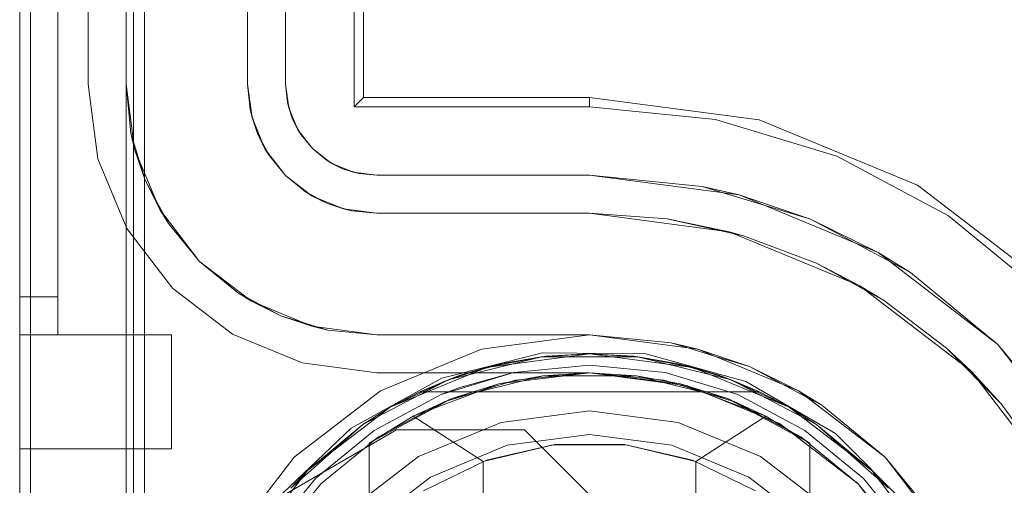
# Model space of a CAD drawing. Extents: x -620 to 300, y 62 to 1112.
# Tile 10 of 226: x -434.069 to -433.81, y 220.242 to 220.364. Entities that reach past the tile are written whole.
import ezdxf

# ---------------------------------------------------------------- set-up
doc = ezdxf.new("R2010")
doc.units = 0
doc.layers.get('0').update_dxf_attribs({"lineweight": 13})

# ---------------------------------------------------------------- blocks, each defined once
blk = doc.blocks.new('Blockreferenz-A06CPVY0L0')
at = {"color": 251, "linetype": 'ByBlock', "lineweight": -2, "ltscale": 0.13, "true_color": 0x636363}
for p, q in [((-434.06887, 223.4715), (-434.06887, 220.1715)), ((-434.03599, 223.4715), (-434.03599, 220.1715)), ((-434.06598, 223.45117), (-434.06598, 220.1935)), ((-433.98087, 220.3415), (-433.98087, 223.3015)), ((-433.97834, 220.34403), (-433.97834, 223.29896)), ((-434.05087, 220.3475), (-434.05087, 223.2955)), ((-434.05087, 223.2955), (-434.05087, 220.3475)), ((-433.99887, 220.3475), (-433.99887, 223.2955)), ((-433.99887, 223.2955), (-433.99887, 220.3475)), ((-434.04828, 220.32783), (-434.05087, 220.3475)), ((-434.05087, 220.3475), (-434.04828, 220.32783)), ((-434.05087, 220.3475), (-434.05087, 220.3475)), ((-433.99887, 220.3475), (-433.9984, 220.34281)), ((-433.99805, 220.34128), (-433.99887, 220.3475)), ((-433.9984, 220.34281), (-433.99887, 220.3475)), ((-433.99887, 220.3475), (-433.99887, 220.3475)), ((-433.97834, 220.34403), (-433.98087, 220.3415)), ((-433.91887, 220.34403), (-433.97834, 220.34403)), ((-433.87421, 220.33815), (-433.91887, 220.34403)), ((-433.91887, 220.34403), (-433.91887, 220.3415)), ((-433.9984, 220.34281), (-433.99805, 220.34128)), ((-433.99704, 220.33831), (-433.9984, 220.34281)), ((-433.91887, 220.3415), (-433.98087, 220.3415)), ((-433.8857, 220.33823), (-433.91887, 220.3415)), ((-433.99565, 220.3355), (-433.99805, 220.34128)), ((-433.99805, 220.34128), (-433.99704, 220.33831)), ((-433.99704, 220.33831), (-433.99565, 220.3355)), ((-433.99482, 220.33416), (-433.99704, 220.33831)), ((-433.85381, 220.32856), (-433.8857, 220.33823)), ((-433.8326, 220.32091), (-433.87421, 220.33815)), ((-433.99184, 220.33053), (-433.99565, 220.3355)), ((-433.99565, 220.3355), (-433.99482, 220.33416)), ((-433.99482, 220.33416), (-433.99184, 220.33053)), ((-433.99184, 220.33053), (-433.99482, 220.33416)), ((-433.98687, 220.32671), (-433.99184, 220.33053)), ((-433.99184, 220.33053), (-433.9882, 220.32754)), ((-433.9882, 220.32754), (-433.99184, 220.33053)), ((-433.82442, 220.31285), (-433.85381, 220.32856)), ((-434.04068, 220.3095), (-434.04828, 220.32783)), ((-434.04828, 220.32783), (-434.04068, 220.3095)), ((-433.9882, 220.32754), (-433.98687, 220.32671)), ((-433.98405, 220.32532), (-433.9882, 220.32754)), ((-433.98687, 220.32671), (-433.98405, 220.32532)), ((-433.98108, 220.32431), (-433.98687, 220.32671)), ((-433.98405, 220.32532), (-433.98108, 220.32431)), ((-433.97955, 220.32396), (-433.98405, 220.32532)), ((-433.97487, 220.3235), (-433.98108, 220.32431)), ((-433.98108, 220.32431), (-433.97955, 220.32396)), ((-433.97955, 220.32396), (-433.97487, 220.3235)), ((-433.97487, 220.3235), (-433.97955, 220.32396)), ((-433.91887, 220.3235), (-433.97487, 220.3235)), ((-433.97487, 220.3235), (-433.91887, 220.3235)), ((-433.97487, 220.3235), (-433.97487, 220.3235)), ((-433.88921, 220.32058), (-433.91887, 220.3235)), ((-433.91887, 220.3235), (-433.87953, 220.31832)), ((-433.91887, 220.3235), (-433.91887, 220.3235)), ((-433.79687, 220.29349), (-433.8326, 220.32091)), ((-433.87953, 220.31832), (-433.88921, 220.32058)), ((-433.88921, 220.32058), (-433.8607, 220.31193)), ((-433.8607, 220.31193), (-433.87953, 220.31832)), ((-433.87953, 220.31832), (-433.84287, 220.30313)), ((-433.79866, 220.2917), (-433.82442, 220.31285)), ((-433.84287, 220.30313), (-433.8607, 220.31193)), ((-433.8607, 220.31193), (-433.83442, 220.29788)), ((-434.02861, 220.29376), (-434.04068, 220.3095)), ((-434.04068, 220.3095), (-434.02861, 220.29376)), ((-433.83442, 220.29788), (-433.84287, 220.30313)), ((-433.84287, 220.30313), (-433.81139, 220.27898)), ((-433.81139, 220.27898), (-433.83442, 220.29788)), ((-434.01287, 220.28168), (-434.02861, 220.29376)), ((-434.02861, 220.29376), (-434.01287, 220.28168)), ((-433.99454, 220.27409), (-434.01287, 220.28168)), ((-434.01287, 220.28168), (-433.99454, 220.27409)), ((-433.91887, 220.2815), (-433.94734, 220.27775)), ((-433.8904, 220.27775), (-433.91887, 220.2815)), ((-433.94734, 220.27775), (-433.97387, 220.26676)), ((-433.93129, 220.27676), (-433.95774, 220.27011)), ((-433.90403, 220.27645), (-433.93129, 220.27676)), ((-433.86387, 220.26676), (-433.8904, 220.27775)), ((-433.79248, 220.25594), (-433.81139, 220.27898)), ((-433.81139, 220.27898), (-433.78723, 220.2475)), ((-433.97487, 220.2715), (-433.99454, 220.27409)), ((-433.99454, 220.27409), (-433.97487, 220.2715)), ((-433.87774, 220.26919), (-433.90403, 220.27645)), ((-433.97487, 220.2715), (-433.97487, 220.2715)), ((-433.91887, 220.2715), (-433.97487, 220.2715)), ((-433.97487, 220.2715), (-433.91887, 220.2715)), ((-433.91887, 220.2715), (-433.91887, 220.2715)), ((-433.91887, 220.2715), (-433.89298, 220.26809)), ((-433.89298, 220.26809), (-433.91887, 220.2715)), ((-433.95774, 220.27011), (-433.98161, 220.25693)), ((-433.85418, 220.25547), (-433.87774, 220.26919)), ((-433.97387, 220.26676), (-433.99665, 220.24928)), ((-433.89298, 220.26809), (-433.86887, 220.2581)), ((-433.86887, 220.2581), (-433.89298, 220.26809)), ((-433.84108, 220.24928), (-433.86387, 220.26676)), ((-433.98161, 220.25693), (-434.00133, 220.23809)), ((-434.00133, 220.23809), (-433.96967, 220.25649)), ((-434.00133, 220.23809), (-433.96967, 220.25649)), ((-433.96967, 220.25649), (-433.93598, 220.25649)), ((-433.96967, 220.25649), (-433.93598, 220.25649)), ((-433.96967, 220.25649), (-433.96967, 220.25649)), ((-433.93598, 220.25649), (-433.90918, 220.2297)), ((-433.93598, 220.25649), (-433.90918, 220.2297)), ((-433.93598, 220.25649), (-433.93598, 220.25649)), ((-433.86887, 220.2581), (-433.84816, 220.24221)), ((-433.84816, 220.24221), (-433.86887, 220.2581)), ((-433.83489, 220.23618), (-433.85418, 220.25547)), ((-433.99665, 220.24928), (-434.01413, 220.2265)), ((-433.8236, 220.2265), (-433.84108, 220.24928)), ((-433.84816, 220.24221), (-433.83226, 220.2215)), ((-433.83226, 220.2215), (-433.84816, 220.24221))]:
    blk.add_line(p, q, dxfattribs=at)
blk = doc.blocks.new('Blockreferenz-A06CPVY4L0')
at = {"color": 0, "linetype": 'ByBlock', "lineweight": -2, "ltscale": 0.13}
for p, q in [((-433.95613, 220.26966), (-433.93153, 220.27573)), ((-433.93153, 220.27573), (-433.95613, 220.26966)), ((-433.95289, 220.27083), (-433.94178, 220.27397)), ((-433.94604, 220.27292), (-433.91887, 220.2765)), ((-433.91887, 220.2765), (-433.94604, 220.27292)), ((-433.93153, 220.27573), (-433.94604, 220.27292)), ((-433.94178, 220.27397), (-433.94604, 220.27292)), ((-433.94178, 220.27397), (-433.94428, 220.27326)), ((-433.93039, 220.27586), (-433.94178, 220.27397)), ((-433.93039, 220.27586), (-433.94178, 220.27397)), ((-433.93153, 220.27573), (-433.94178, 220.27397)), ((-433.91887, 220.2765), (-433.93153, 220.27573)), ((-433.93039, 220.27586), (-433.93153, 220.27573)), ((-433.93153, 220.27573), (-433.9062, 220.27573)), ((-433.9062, 220.27573), (-433.93153, 220.27573)), ((-433.91887, 220.2765), (-433.93039, 220.27586)), ((-433.91887, 220.2765), (-433.93039, 220.27586)), ((-433.90734, 220.27586), (-433.91887, 220.2765)), ((-433.9062, 220.27573), (-433.91887, 220.2765)), ((-433.91887, 220.2765), (-433.89169, 220.27292)), ((-433.90734, 220.27586), (-433.91887, 220.2765)), ((-433.89169, 220.27292), (-433.91887, 220.2765)), ((-433.9062, 220.27573), (-433.90734, 220.27586)), ((-433.89595, 220.27397), (-433.90734, 220.27586)), ((-433.89595, 220.27397), (-433.90734, 220.27586)), ((-433.89595, 220.27397), (-433.9062, 220.27573)), ((-433.9062, 220.27573), (-433.8816, 220.26966)), ((-433.89169, 220.27292), (-433.9062, 220.27573)), ((-433.8816, 220.26966), (-433.9062, 220.27573)), ((-433.89595, 220.27397), (-433.88484, 220.27083)), ((-433.89169, 220.27292), (-433.89595, 220.27397)), ((-433.89345, 220.27326), (-433.89595, 220.27397)), ((-433.97137, 220.26243), (-433.94604, 220.27292)), ((-433.94604, 220.27292), (-433.97137, 220.26243)), ((-433.94604, 220.27292), (-433.95613, 220.26966)), ((-433.94604, 220.27292), (-433.95289, 220.27083)), ((-433.94986, 220.27169), (-433.95289, 220.27083)), ((-433.94428, 220.27326), (-433.94986, 220.27169)), ((-433.91887, 220.2715), (-433.94276, 220.2686)), ((-433.91887, 220.2715), (-433.93121, 220.27073)), ((-433.90652, 220.27073), (-433.91887, 220.2715)), ((-433.89497, 220.2686), (-433.91887, 220.2715)), ((-433.88787, 220.27169), (-433.89345, 220.27326)), ((-433.88484, 220.27083), (-433.89169, 220.27292)), ((-433.8816, 220.26966), (-433.89169, 220.27292)), ((-433.89169, 220.27292), (-433.86637, 220.26243)), ((-433.86637, 220.26243), (-433.89169, 220.27292)), ((-433.88484, 220.27083), (-433.88787, 220.27169)), ((-433.97856, 220.25787), (-433.95613, 220.26966)), ((-433.95613, 220.26966), (-433.97856, 220.25787)), ((-433.95613, 220.26966), (-433.97137, 220.26243)), ((-433.95289, 220.27083), (-433.96359, 220.2665)), ((-433.95289, 220.27083), (-433.96359, 220.2665)), ((-433.95613, 220.26966), (-433.96359, 220.2665)), ((-433.95289, 220.27083), (-433.95613, 220.26966)), ((-433.93121, 220.27073), (-433.95514, 220.26468)), ((-433.93121, 220.27073), (-433.94276, 220.2686)), ((-433.90652, 220.27073), (-433.93121, 220.27073)), ((-433.88259, 220.26468), (-433.90652, 220.27073)), ((-433.89497, 220.2686), (-433.90652, 220.27073)), ((-433.8816, 220.26966), (-433.88484, 220.27083)), ((-433.87414, 220.2665), (-433.88484, 220.27083)), ((-433.87414, 220.2665), (-433.88484, 220.27083)), ((-433.87414, 220.2665), (-433.8816, 220.26966)), ((-433.8816, 220.26966), (-433.85917, 220.25787)), ((-433.86637, 220.26243), (-433.8816, 220.26966)), ((-433.85917, 220.25787), (-433.8816, 220.26966)), ((-433.96359, 220.2665), (-433.97137, 220.26243)), ((-433.94276, 220.2686), (-433.96527, 220.26008)), ((-433.96359, 220.2665), (-433.87414, 220.2665)), ((-433.96359, 220.2665), (-433.96359, 220.2665)), ((-433.96359, 220.2665), (-433.87414, 220.2665)), ((-433.94276, 220.2686), (-433.95514, 220.26468)), ((-433.88259, 220.26468), (-433.89497, 220.2686)), ((-433.87247, 220.26008), (-433.89497, 220.2686)), ((-433.86637, 220.26243), (-433.87414, 220.2665)), ((-433.87414, 220.2665), (-433.87414, 220.2665)), ((-433.95514, 220.26468), (-433.97687, 220.25296)), ((-433.95514, 220.26468), (-433.96527, 220.26008)), ((-433.86087, 220.25296), (-433.88259, 220.26468)), ((-433.87247, 220.26008), (-433.88259, 220.26468)), ((-433.99311, 220.24574), (-433.97137, 220.26243)), ((-433.97137, 220.26243), (-433.99311, 220.24574)), ((-433.97137, 220.26243), (-433.97856, 220.25787)), ((-433.97137, 220.26243), (-433.97856, 220.25787)), ((-433.85917, 220.25787), (-433.86637, 220.26243)), ((-433.85917, 220.25787), (-433.86637, 220.26243)), ((-433.86637, 220.26243), (-433.84462, 220.24574)), ((-433.84462, 220.24574), (-433.86637, 220.26243)), ((-433.96527, 220.26008), (-433.97687, 220.25296)), ((-433.97687, 220.25296), (-433.96527, 220.26008)), ((-433.96527, 220.26008), (-433.94687, 220.24814)), ((-433.89087, 220.24814), (-433.87247, 220.26008)), ((-433.86087, 220.25296), (-433.87247, 220.26008)), ((-433.86087, 220.25296), (-433.87247, 220.26008)), ((-433.99752, 220.24106), (-433.97856, 220.25787)), ((-433.97856, 220.25787), (-433.99752, 220.24106)), ((-433.97856, 220.25787), (-433.99311, 220.24574)), ((-433.97856, 220.25787), (-433.99311, 220.24574)), ((-433.85917, 220.25787), (-433.84022, 220.24106)), ((-433.84462, 220.24574), (-433.85917, 220.25787)), ((-433.84462, 220.24574), (-433.85917, 220.25787)), ((-433.84022, 220.24106), (-433.85917, 220.25787)), ((-433.97687, 220.25296), (-433.97687, 220.22889)), ((-433.97687, 220.09003), (-433.97687, 220.25296)), ((-433.97687, 220.25296), (-433.97687, 220.25296)), ((-433.94687, 220.24814), (-433.92837, 220.25254)), ((-433.92806, 220.25258), (-433.94599, 220.24846)), ((-433.92837, 220.25254), (-433.90936, 220.25254)), ((-433.90967, 220.25258), (-433.92806, 220.25258)), ((-433.89174, 220.24846), (-433.90967, 220.25258)), ((-433.90936, 220.25254), (-433.89087, 220.24814)), ((-433.86087, 220.22889), (-433.86087, 220.25296)), ((-433.86087, 220.25296), (-433.86087, 220.25296)), ((-433.86087, 220.25296), (-433.86087, 220.09003)), ((-433.94599, 220.24846), (-433.96254, 220.24043)), ((-433.94687, 220.24814), (-433.94687, 220.09485)), ((-433.8752, 220.24043), (-433.89174, 220.24846)), ((-433.89087, 220.09485), (-433.89087, 220.24814)), ((-434.0098, 220.224), (-433.99311, 220.24574)), ((-433.99311, 220.24574), (-434.0098, 220.224)), ((-433.99311, 220.24574), (-433.99752, 220.24106)), ((-433.99311, 220.24574), (-433.99752, 220.24106)), ((-433.84022, 220.24106), (-433.84462, 220.24574)), ((-433.84022, 220.24106), (-433.84462, 220.24574)), ((-433.84462, 220.24574), (-433.82793, 220.224)), ((-433.82793, 220.224), (-433.84462, 220.24574))]:
    blk.add_line(p, q, dxfattribs=at)
blk = doc.blocks.new('Blockreferenz-A06CPVY8L0')
at = {"color": 9, "linetype": 'ByBlock', "lineweight": -2, "ltscale": 0.13, "true_color": 0xc1c9c4}
for p, q in [((-434.06887, 223.4715), (-434.06887, 220.1715)), ((-434.06887, 220.1715), (-434.06887, 223.4715)), ((-434.04087, 220.1715), (-434.04087, 223.4715)), ((-434.06887, 220.2915), (-434.06887, 223.3515)), ((-434.05887, 220.2915), (-434.05887, 223.3515)), ((-434.04087, 223.2955), (-434.04087, 220.3475)), ((-434.00887, 220.3475), (-434.00887, 223.2955)), ((-434.06887, 221.8215), (-434.06887, 220.2915)), ((-434.06887, 221.8215), (-434.06887, 220.2815)), ((-434.06887, 220.2815), (-434.06887, 221.8215)), ((-434.05887, 220.2915), (-434.05887, 221.8215)), ((-434.05887, 220.2815), (-434.05887, 221.8215)), ((-434.05887, 221.8215), (-434.05887, 220.2815)), ((-434.03887, 220.1715), (-434.03887, 221.5215)), ((-434.00887, 220.4115), (-434.00887, 220.3475)), ((-434.04087, 220.3475), (-434.03862, 220.33041)), ((-434.04087, 220.3475), (-434.0396, 220.33462)), ((-434.04087, 220.3475), (-434.04087, 220.1715)), ((-434.0396, 220.33462), (-434.04087, 220.3475)), ((-434.04087, 220.3475), (-434.04087, 220.3475)), ((-434.00771, 220.3387), (-434.00887, 220.3475)), ((-434.00887, 220.3475), (-434.00821, 220.34086)), ((-434.00887, 220.3475), (-434.00887, 220.3475)), ((-434.00782, 220.33958), (-434.00821, 220.34086)), ((-434.00821, 220.34086), (-434.00771, 220.3387)), ((-434.00714, 220.33732), (-434.00782, 220.33958)), ((-434.00771, 220.3387), (-434.00628, 220.33448)), ((-434.00431, 220.3305), (-434.00771, 220.3387)), ((-434.00628, 220.33448), (-434.00714, 220.33732)), ((-434.0396, 220.33462), (-434.03862, 220.33041)), ((-434.03584, 220.32224), (-434.0396, 220.33462)), ((-434.00488, 220.33187), (-434.00628, 220.33448)), ((-434.00628, 220.33448), (-434.00431, 220.3305)), ((-434.00377, 220.32979), (-434.00488, 220.33187)), ((-434.03862, 220.33041), (-434.03202, 220.3145)), ((-434.03862, 220.33041), (-434.03584, 220.32224)), ((-434.00431, 220.3305), (-434.00314, 220.32861)), ((-433.99891, 220.32345), (-434.00431, 220.3305)), ((-434.00314, 220.32861), (-434.00377, 220.32979)), ((-434.00314, 220.32861), (-433.99891, 220.32345)), ((-433.99187, 220.31805), (-433.99891, 220.32345)), ((-433.99891, 220.32345), (-433.99376, 220.31923)), ((-434.03584, 220.32224), (-434.03202, 220.3145)), ((-434.02974, 220.31083), (-434.03584, 220.32224)), ((-433.99257, 220.31859), (-433.99376, 220.31923)), ((-433.99376, 220.31923), (-433.99187, 220.31805)), ((-433.99049, 220.31748), (-433.99257, 220.31859)), ((-433.99187, 220.31805), (-433.98788, 220.31608)), ((-433.98367, 220.31465), (-433.99187, 220.31805)), ((-433.98788, 220.31608), (-433.99049, 220.31748)), ((-433.98504, 220.31522), (-433.98788, 220.31608)), ((-433.98788, 220.31608), (-433.98367, 220.31465)), ((-434.03202, 220.3145), (-434.02154, 220.30083)), ((-434.03202, 220.3145), (-434.02974, 220.31083)), ((-433.98278, 220.31454), (-433.98504, 220.31522)), ((-433.98367, 220.31465), (-433.9815, 220.31415)), ((-433.97487, 220.3135), (-433.98367, 220.31465)), ((-433.9815, 220.31415), (-433.98278, 220.31454)), ((-433.9815, 220.31415), (-433.97487, 220.3135)), ((-433.91887, 220.3135), (-433.97487, 220.3135)), ((-433.97487, 220.3135), (-433.91887, 220.3135)), ((-433.97487, 220.3135), (-433.97487, 220.3135)), ((-433.91887, 220.3135), (-433.88211, 220.30866)), ((-433.89841, 220.31201), (-433.91887, 220.3135)), ((-433.91887, 220.3135), (-433.89841, 220.31201)), ((-433.91887, 220.3135), (-433.91887, 220.3135)), ((-434.02974, 220.31083), (-434.02154, 220.30083)), ((-434.02154, 220.30083), (-434.02974, 220.31083)), ((-433.88211, 220.30866), (-433.89841, 220.31201)), ((-433.89841, 220.31201), (-433.87837, 220.3076)), ((-433.88211, 220.30866), (-433.84787, 220.29447)), ((-433.87837, 220.3076), (-433.88211, 220.30866)), ((-433.85918, 220.30034), (-433.87837, 220.3076)), ((-434.02154, 220.30083), (-434.00787, 220.29034)), ((-434.02154, 220.30083), (-434.01153, 220.29262)), ((-434.01153, 220.29262), (-434.02154, 220.30083)), ((-433.84787, 220.29447), (-433.85918, 220.30034)), ((-433.85918, 220.30034), (-433.84124, 220.2904)), ((-434.01153, 220.29262), (-434.00787, 220.29034)), ((-434.00012, 220.28652), (-434.01153, 220.29262)), ((-433.84124, 220.2904), (-433.84787, 220.29447)), ((-433.84787, 220.29447), (-433.81846, 220.2719)), ((-434.06887, 220.2915), (-434.06887, 220.28954)), ((-434.06387, 220.2915), (-434.06887, 220.2915)), ((-434.06387, 220.2915), (-434.06887, 220.2915)), ((-434.06887, 220.28891), (-434.06887, 220.2915)), ((-434.06887, 220.28954), (-434.06887, 220.28767)), ((-434.05887, 220.2915), (-434.06387, 220.2915)), ((-434.05887, 220.2915), (-434.06387, 220.2915)), ((-434.05887, 220.28954), (-434.05887, 220.2915)), ((-434.05887, 220.28954), (-434.05887, 220.2915)), ((-434.05887, 220.28767), (-434.05887, 220.28954)), ((-434.05887, 220.28767), (-434.05887, 220.28954)), ((-434.00787, 220.29034), (-433.99195, 220.28374)), ((-434.00787, 220.29034), (-434.00012, 220.28652)), ((-433.82492, 220.27797), (-433.84124, 220.2904)), ((-434.06887, 220.2865), (-434.06887, 220.28891)), ((-434.06887, 220.28767), (-434.06887, 220.28594)), ((-434.05887, 220.28594), (-434.05887, 220.28767)), ((-434.05887, 220.28594), (-434.05887, 220.28767)), ((-434.06887, 220.28442), (-434.06887, 220.2865)), ((-434.06887, 220.28594), (-434.06887, 220.28442)), ((-434.06887, 220.28442), (-434.06887, 220.28318)), ((-434.06887, 220.28284), (-434.06887, 220.28442)), ((-434.05887, 220.28442), (-434.05887, 220.28594)), ((-434.05887, 220.28442), (-434.05887, 220.28594)), ((-434.05887, 220.28318), (-434.05887, 220.28442)), ((-434.05887, 220.28318), (-434.05887, 220.28442)), ((-434.00012, 220.28652), (-433.99195, 220.28374)), ((-433.98774, 220.28276), (-434.00012, 220.28652)), ((-434.06887, 220.28318), (-434.06887, 220.28226)), ((-434.06887, 220.28184), (-434.06887, 220.28284)), ((-434.06887, 220.28226), (-434.06887, 220.28169)), ((-434.06887, 220.2815), (-434.06887, 220.28184)), ((-434.05887, 220.28226), (-434.05887, 220.28318)), ((-434.05887, 220.28226), (-434.05887, 220.28318)), ((-434.05887, 220.28169), (-434.05887, 220.28226)), ((-434.05887, 220.28169), (-434.05887, 220.28226)), ((-433.99195, 220.28374), (-433.97487, 220.2815)), ((-433.99195, 220.28374), (-433.98774, 220.28276)), ((-433.98774, 220.28276), (-433.97487, 220.2815)), ((-433.97487, 220.2815), (-433.98774, 220.28276)), ((-434.06887, 220.28169), (-434.06887, 220.2815)), ((-434.06887, 220.2815), (-434.06387, 220.2815)), ((-434.06887, 220.2815), (-434.05887, 220.2815)), ((-434.06887, 220.2815), (-434.06887, 220.27373)), ((-434.06387, 220.2815), (-434.06887, 220.2815)), ((-434.06887, 220.2815), (-434.06887, 220.2815)), ((-434.06887, 220.27373), (-434.06887, 220.2815)), ((-434.06887, 220.2815), (-434.05887, 220.2815)), ((-434.06387, 220.2815), (-434.05887, 220.2815)), ((-434.05887, 220.2815), (-434.06387, 220.2815)), ((-434.05887, 220.2815), (-434.05887, 220.28169)), ((-434.05887, 220.2815), (-434.05887, 220.28169)), ((-434.02887, 220.2815), (-434.05887, 220.2815)), ((-434.05887, 220.2815), (-434.05887, 220.2815)), ((-434.05887, 220.2815), (-434.05887, 220.2815)), ((-434.05887, 220.2815), (-434.05887, 220.2815)), ((-434.05887, 220.2815), (-434.05887, 220.2815)), ((-434.05887, 220.2815), (-434.05887, 220.2815)), ((-434.02887, 220.2815), (-434.05887, 220.2815)), ((-434.05887, 220.2815), (-434.05887, 220.2815)), ((-434.02887, 220.27373), (-434.02887, 220.2815)), ((-434.02887, 220.27373), (-434.02887, 220.2815)), ((-434.02887, 220.2815), (-434.02887, 220.2815)), ((-433.97487, 220.2815), (-433.91887, 220.2815)), ((-433.9579, 220.2815), (-433.97487, 220.2815)), ((-433.97487, 220.2815), (-433.97487, 220.2815)), ((-433.93877, 220.2815), (-433.9579, 220.2815)), ((-433.91887, 220.2815), (-433.93877, 220.2815)), ((-433.91887, 220.2815), (-433.8904, 220.27775)), ((-433.89741, 220.27938), (-433.91887, 220.2815)), ((-433.91887, 220.2815), (-433.91887, 220.2815)), ((-433.89741, 220.27938), (-433.89326, 220.27812)), ((-433.8904, 220.27775), (-433.89741, 220.27938)), ((-433.89326, 220.27812), (-433.88596, 220.27591)), ((-433.8904, 220.27775), (-433.86387, 220.26676)), ((-433.87677, 220.27312), (-433.8904, 220.27775)), ((-433.81846, 220.2719), (-433.82492, 220.27797)), ((-433.82492, 220.27797), (-433.81056, 220.26333)), ((-433.88596, 220.27591), (-433.87677, 220.27312)), ((-434.06887, 220.27373), (-434.06887, 220.2665)), ((-434.06887, 220.2665), (-434.06887, 220.27373)), ((-434.02887, 220.2665), (-434.02887, 220.27373)), ((-434.02887, 220.2665), (-434.02887, 220.27373)), ((-433.93877, 220.27154), (-433.9579, 220.26573)), ((-433.93877, 220.27154), (-433.95298, 220.26762)), ((-433.95298, 220.26762), (-433.93877, 220.27154)), ((-433.91887, 220.2735), (-433.93877, 220.27154)), ((-433.93877, 220.27154), (-433.91887, 220.2735)), ((-433.91887, 220.2715), (-433.93838, 220.26957)), ((-433.89897, 220.27154), (-433.91887, 220.2735)), ((-433.91887, 220.2735), (-433.89897, 220.27154)), ((-433.89936, 220.26957), (-433.91887, 220.2715)), ((-433.87983, 220.26573), (-433.89897, 220.27154)), ((-433.89897, 220.27154), (-433.87983, 220.26573)), ((-433.86387, 220.26676), (-433.87677, 220.27312)), ((-433.87677, 220.27312), (-433.8683, 220.2686)), ((-433.81056, 220.26333), (-433.81846, 220.2719)), ((-433.81846, 220.2719), (-433.79589, 220.2425)), ((-433.93838, 220.26957), (-433.95713, 220.26388)), ((-433.8806, 220.26388), (-433.89936, 220.26957)), ((-434.06887, 220.2665), (-434.06887, 220.26028)), ((-434.06887, 220.26028), (-434.06887, 220.2665)), ((-434.02887, 220.26028), (-434.02887, 220.2665)), ((-434.02887, 220.26028), (-434.02887, 220.2665)), ((-433.95298, 220.26762), (-433.9579, 220.26573)), ((-433.9579, 220.26573), (-433.95298, 220.26762)), ((-433.8683, 220.2686), (-433.86157, 220.265)), ((-433.86387, 220.26676), (-433.84108, 220.24928)), ((-433.85775, 220.26296), (-433.86387, 220.26676)), ((-433.9579, 220.26573), (-433.97553, 220.25631)), ((-433.97553, 220.25631), (-433.9579, 220.26573)), ((-433.95713, 220.26388), (-433.97442, 220.25464)), ((-433.86331, 220.25464), (-433.8806, 220.26388)), ((-433.8622, 220.25631), (-433.87983, 220.26573)), ((-433.87983, 220.26573), (-433.8622, 220.25631)), ((-433.86157, 220.265), (-433.85775, 220.26296)), ((-433.94216, 220.25843), (-433.91887, 220.2615)), ((-433.91887, 220.2615), (-433.94216, 220.25843)), ((-433.91887, 220.2615), (-433.89557, 220.25843)), ((-433.89557, 220.25843), (-433.91887, 220.2615)), ((-433.84108, 220.24928), (-433.85775, 220.26296)), ((-433.79845, 220.24676), (-433.81056, 220.26333)), ((-434.06887, 220.26028), (-434.06887, 220.25551)), ((-434.06887, 220.25551), (-434.06887, 220.26028)), ((-434.02887, 220.25551), (-434.02887, 220.26028)), ((-434.02887, 220.25551), (-434.02887, 220.26028)), ((-433.96387, 220.24944), (-433.94216, 220.25843)), ((-433.94216, 220.25843), (-433.96387, 220.24944)), ((-433.89557, 220.25843), (-433.87387, 220.24944)), ((-433.87387, 220.24944), (-433.89557, 220.25843)), ((-433.97553, 220.25631), (-433.99099, 220.24362)), ((-433.99099, 220.24362), (-433.97553, 220.25631)), ((-433.84674, 220.24362), (-433.8622, 220.25631)), ((-433.8622, 220.25631), (-433.84674, 220.24362)), ((-434.06887, 220.25551), (-434.06887, 220.25252)), ((-434.06887, 220.25252), (-434.06887, 220.25551)), ((-434.02887, 220.25252), (-434.02887, 220.25551)), ((-434.02887, 220.25252), (-434.02887, 220.25551)), ((-433.97442, 220.25464), (-433.98958, 220.24221)), ((-433.91887, 220.25526), (-433.94054, 220.2524)), ((-433.94054, 220.2524), (-433.91887, 220.25526)), ((-433.89719, 220.2524), (-433.91887, 220.25526)), ((-433.91887, 220.25526), (-433.89719, 220.2524)), ((-433.84816, 220.24221), (-433.86331, 220.25464)), ((-434.06887, 220.25252), (-434.06887, 220.2515)), ((-434.06887, 220.2515), (-434.06887, 220.25252)), ((-434.06887, 220.2515), (-434.02887, 220.2515)), ((-434.06887, 220.2515), (-434.06887, 220.2515)), ((-434.06887, 220.2515), (-434.02887, 220.2515)), ((-434.02887, 220.2515), (-434.02887, 220.25252)), ((-434.02887, 220.2515), (-434.02887, 220.25252)), ((-434.02887, 220.2515), (-434.02887, 220.2515)), ((-433.94054, 220.2524), (-433.96075, 220.24403)), ((-433.96075, 220.24403), (-433.94054, 220.2524)), ((-433.87699, 220.24403), (-433.89719, 220.2524)), ((-433.89719, 220.2524), (-433.87699, 220.24403)), ((-433.98251, 220.23514), (-433.96387, 220.24944)), ((-433.96387, 220.24944), (-433.98251, 220.23514)), ((-433.87387, 220.24944), (-433.85523, 220.23514)), ((-433.85523, 220.23514), (-433.87387, 220.24944)), ((-433.84108, 220.24928), (-433.8236, 220.2265)), ((-433.8274, 220.23261), (-433.84108, 220.24928)), ((-433.99099, 220.24362), (-434.00368, 220.22816)), ((-434.00368, 220.22816), (-433.99099, 220.24362)), ((-433.96075, 220.24403), (-433.97809, 220.23072)), ((-433.97809, 220.23072), (-433.96075, 220.24403)), ((-433.85964, 220.23072), (-433.87699, 220.24403)), ((-433.87699, 220.24403), (-433.85964, 220.23072)), ((-433.83406, 220.22816), (-433.84674, 220.24362)), ((-433.84674, 220.24362), (-433.83406, 220.22816)), ((-433.98958, 220.24221), (-434.00201, 220.22705)), ((-433.83572, 220.22705), (-433.84816, 220.24221))]:
    blk.add_line(p, q, dxfattribs=at)

msp = doc.modelspace()

# ---------------------------------------------------------------- block references
at = {"ltscale": 0.13}
for name in ['Blockreferenz-A06CPVY0L0', 'Blockreferenz-A06CPVY8L0', 'Blockreferenz-A06CPVY4L0']:
    msp.add_blockref(name, (0, 0), dxfattribs=at)

doc.saveas('drawing.dxf')
